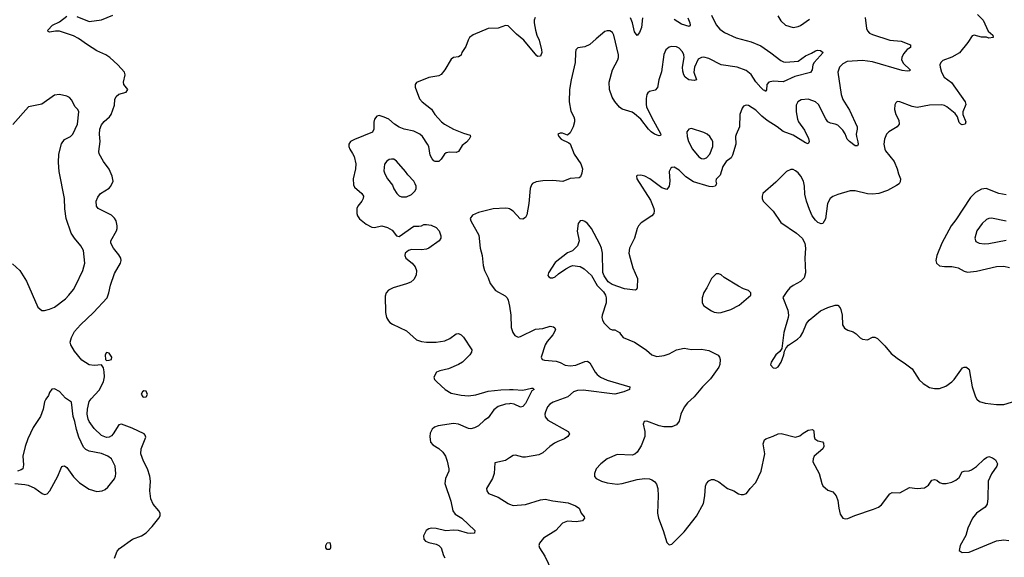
# Model space of a CAD drawing. Header units: inches. Extents: x 2220522 to 2384314, y 721474 to 893490.
# Tile 150 of 256: x 2276049 to 2283994, y 831055 to 835394. Entities that reach past the tile are written whole.
import ezdxf

# ---------------------------------------------------------------- set-up
doc = ezdxf.new("R2010")
doc.units = ezdxf.units.IN
doc.header["$MEASUREMENT"] = 0
doc.layers.add('C2873', color=7, linetype='Continuous')
doc.layers.add('C2883', color=7, linetype='Continuous')

msp = doc.modelspace()

# ---------------------------------------------------------------- linework, layer by layer
at = {"layer": 'C2873', "color": 5}
for points, elevation in [([(2276813, 831047), (2276835.1, 831104.9), (2276854.7, 831125.3), (2276960.1, 831199.9), (2277031.1, 831228.9), (2277068.5, 831251.5), (2277117, 831303), (2277171.6, 831370), (2277182.4, 831390), (2277181.3, 831410), (2277171.5, 831430), (2277124.7, 831484.7), (2277107.2, 831527.2), (2277099.5, 831590), (2277104.2, 831670), (2277099, 831710), (2277079.3, 831770), (2277047.1, 831830), (2277025.8, 831890), (2277029, 831931), (2277065.6, 832025.6), (2277061.5, 832041.5), (2277054, 832050), (2276957, 832097), (2276870, 832128.2), (2276850, 832123.6), (2276801.7, 832050), (2276790, 832036.3), (2276770, 832025.1), (2276750, 832022), (2276710, 832038.7), (2276650, 832093.3), (2276610, 832149.6), (2276600.8, 832170), (2276592.5, 832210), (2276595, 832250), (2276610, 832312), (2276625, 832335), (2276690, 832403.6), (2276725.1, 832470), (2276732.2, 832512.2), (2276731.5, 832551.5), (2276725.2, 832585.2), (2276710, 832608), (2276650, 832602.7), (2276610, 832609.4), (2276550, 832646), (2276490, 832719.5), (2276460.5, 832770), (2276456.9, 832790), (2276468, 832830), (2276490, 832878.4), (2276538.3, 832930), (2276645.1, 833030), (2276753.3, 833150), (2276768.2, 833190), (2276780.4, 833250), (2276813.8, 833346.2), (2276863.1, 833430), (2276867.1, 833450), (2276864.4, 833470), (2276850, 833495.1), (2276804.8, 833550), (2276785.1, 833590), (2276784.5, 833610), (2276828.9, 833690), (2276835, 833710), (2276836.5, 833730), (2276826.3, 833770), (2276813, 833793), (2276790, 833816.4), (2276682.7, 833870), (2276669.5, 833890), (2276665.1, 833930), (2276678.6, 833961.4), (2276702, 833990), (2276770, 834034.9), (2276785.1, 834050), (2276802.4, 834090), (2276795.1, 834130), (2276770, 834187.3), (2276724.2, 834250), (2276691.1, 834311.1), (2276688, 834330), (2276696.8, 834410), (2276691.7, 834470), (2276694.8, 834510), (2276710, 834544.4), (2276730, 834573.7), (2276773.6, 834610), (2276786.9, 834630), (2276814.5, 834705.5), (2276816.3, 834750), (2276826.4, 834773.6), (2276850, 834793), (2276908, 834810), (2276921.2, 834830), (2276889.3, 834870), (2276887, 834890), (2276899.5, 834950), (2276893.2, 834970), (2276839.5, 835030), (2276777, 835090), (2276743.7, 835110), (2276670, 835143.1), (2276594.7, 835190), (2276522.7, 835242.7), (2276484, 835264), (2276370, 835301.4), (2276338, 835302), (2276290, 835293.2), (2276278, 835298), (2276276, 835310), (2276314.5, 835350), (2276370, 835376.4), (2276430, 835422)], 220), ([(2276510, 835419.3), (2276610, 835379.5), (2276710, 835393.8), (2276800.7, 835430)], 220), ([(2280000, 835334.5), (2279990, 835344.4), (2279970, 835347.2), (2279910, 835325.6), (2279830, 835322), (2279708.4, 835271.6), (2279679.6, 835250), (2279667.6, 835230), (2279650, 835179), (2279617.3, 835130), (2279610, 835109), (2279590, 835094), (2279550, 835089.3), (2279530, 835075.1), (2279478, 834990), (2279448.9, 834951.1), (2279430, 834942), (2279350, 834928), (2279251.8, 834888.2), (2279240.4, 834870), (2279241.1, 834850), (2279274.5, 834754.5), (2279295.5, 834730), (2279372.6, 834672.6), (2279399.6, 834630), (2279451.8, 834570), (2279477, 834550), (2279548.4, 834510), (2279630, 834477.8), (2279682.8, 834462.8), (2279686.4, 834450), (2279676.5, 834430), (2279654.6, 834405.4), (2279620.2, 834379.8), (2279590.4, 834329.6), (2279570, 834323), (2279515.6, 834324.4), (2279490, 834320.7), (2279476.3, 834310), (2279450, 834269.3), (2279430.7, 834250), (2279402, 834250), (2279390, 834256), (2279378, 834270), (2279360.1, 834300.1), (2279349.7, 834370), (2279339.7, 834390), (2279299.3, 834450), (2279277.2, 834470), (2279230, 834494.2), (2279150, 834511.7), (2279110, 834527.1), (2279074, 834550), (2279026.9, 834590), (2278990, 834608.7), (2278950, 834620.5), (2278930, 834614.5), (2278912.4, 834590), (2278907.1, 834567.1), (2278905.7, 834510), (2278894.6, 834485.4), (2278750, 834428.3), (2278718.4, 834410), (2278703.6, 834390), (2278704, 834370), (2278711.5, 834350), (2278735.4, 834315.4), (2278746.5, 834290), (2278760.7, 834230), (2278759.7, 834190), (2278740.6, 834110), (2278741, 834061), (2278750, 834043), (2278810, 833990.4), (2278822, 833970), (2278820.3, 833950), (2278810.3, 833930), (2278777, 833890), (2278770.3, 833870), (2278769.1, 833829.1), (2278774.9, 833810), (2278790, 833786.4), (2278844.2, 833744.2), (2278890, 833720.5), (2278910, 833717.1), (2278970, 833730.3), (2279016.7, 833716.7), (2279054.4, 833694.4), (2279090, 833650.8), (2279110, 833643), (2279230, 833728), (2279270, 833727.3), (2279290, 833730.7), (2279310, 833740.7), (2279330, 833742), (2279370, 833735.5), (2279410, 833716.4), (2279432.4, 833690), (2279447.7, 833650), (2279447.3, 833630), (2279434.8, 833610), (2279350, 833549.6), (2279330, 833541.3), (2279290, 833535.8), (2279210, 833539.7), (2279184.9, 833530), (2279159.5, 833510), (2279155.3, 833490), (2279165.3, 833470), (2279215.8, 833430), (2279239.7, 833399.7), (2279250.4, 833370), (2279247.1, 833332.9), (2279230, 833298), (2279204.2, 833275.8), (2279170, 833261.5), (2279062, 833230), (2279024, 833210), (2279004.9, 833190), (2278998, 833162), (2278999.3, 833030), (2279008.2, 832990), (2279023.4, 832963.4), (2279034.8, 832950), (2279056.5, 832936.5), (2279170, 832882), (2279250.3, 832810.3), (2279290, 832795.3), (2279330, 832790.3), (2279409.7, 832790.3), (2279478.3, 832801.7), (2279520.1, 832819.9), (2279570, 832858.8), (2279590, 832861), (2279610, 832851), (2279630, 832830.8), (2279696.3, 832730), (2279694, 832710), (2279680.7, 832690), (2279620.7, 832630), (2279590.8, 832610), (2279510, 832576.2), (2279439.3, 832560.7), (2279411.3, 832550), (2279390.8, 832510), (2279396, 832490), (2279416, 832470), (2279483, 832410), (2279530, 832379.2), (2279610, 832363.2), (2279670, 832358.3), (2279730, 832364.8), (2279830, 832395.7), (2279930, 832406.5), (2280000, 832408.6)], 220), ([(2275990, 833424.4), (2276050.2, 833370.2), (2276103.2, 833283.2), (2276194.4, 833074.4), (2276226.8, 833046.8), (2276250, 833046), (2276290, 833056.3), (2276330, 833074.4), (2276418.2, 833141.8), (2276446.3, 833170), (2276483.6, 833216.4), (2276502.6, 833250), (2276559.1, 833370), (2276574, 833430), (2276563.5, 833530), (2276541.7, 833570), (2276491.1, 833630), (2276464, 833670), (2276422.6, 833790), (2276411.7, 833868.3), (2276411.2, 833950), (2276366.6, 834170), (2276361.5, 834241.5), (2276365.4, 834310), (2276386.6, 834393.4), (2276410, 834426), (2276458, 834450), (2276478, 834470), (2276516.1, 834550), (2276526.9, 834650), (2276518, 834670), (2276494, 834694), (2276470, 834745.2), (2276450, 834766), (2276430, 834777.2), (2276370, 834789.2), (2276330, 834784), (2276226.4, 834713.6), (2276121, 834690), (2275992.8, 834547.2)], 240), ([(2280000, 833866.4), (2279990.6, 833870.6), (2279970, 833872.7), (2279870, 833867.8), (2279750, 833837), (2279703.4, 833816.6), (2279684.9, 833790), (2279688.2, 833770), (2279754.2, 833654.2), (2279763.6, 833550), (2279779.6, 833490), (2279787.7, 833410), (2279798.5, 833370), (2279830.2, 833310), (2279845.8, 833265.8), (2279887.1, 833207.1), (2279965.2, 833165.2), (2279981.3, 833150), (2279991.3, 833131.3), (2280000, 833081.1)], 240), ([(2276010, 831650.4), (2276090, 831643), (2276116.4, 831636.4), (2276170, 831614), (2276230, 831570.8), (2276250, 831562.8), (2276270, 831566), (2276292.3, 831590), (2276357, 831710), (2276380.7, 831770), (2276390, 831786.8), (2276398, 831790), (2276410, 831793.4), (2276430, 831780.7), (2276484.1, 831704.1), (2276530, 831655.3), (2276610, 831603.7), (2276670, 831584.9), (2276715.3, 831590), (2276738.3, 831601.7), (2276760.1, 831619.9), (2276813, 831687), (2276822.9, 831710), (2276825.6, 831730), (2276819.7, 831790), (2276789.6, 831850), (2276758.7, 831870), (2276710, 831891.5), (2276610, 831910.5), (2276583.7, 831923.7), (2276563.8, 831943.8), (2276525.7, 832025.7), (2276506.7, 832086.7), (2276494.5, 832150), (2276479.1, 832190), (2276467.8, 832307.8), (2276418.8, 832338.8), (2276370, 832391.8), (2276330, 832414.5), (2276308.5, 832411.5), (2276290, 832385.2), (2276280.4, 832359.6), (2276258.9, 832330), (2276248.9, 832310), (2276237, 832250), (2276215.3, 832190), (2276156.4, 832103.6), (2276114.3, 832010), (2276092.9, 831950), (2276075.3, 831870), (2276078.4, 831801.6), (2276074, 831770), (2276060.5, 831759.5), (2276032, 831750)], 240), ([(2280000, 832294.5), (2279968.6, 832291.4), (2279910, 832272), (2279875.1, 832244.9), (2279830, 832179.3), (2279798.8, 832161.2), (2279750, 832116), (2279719.2, 832100.8), (2279690, 832093), (2279670, 832094.3), (2279590, 832129.7), (2279550, 832134.8), (2279424.8, 832115.2), (2279394.9, 832105.1), (2279376.3, 832090), (2279362, 832058), (2279357, 832030), (2279364.8, 831984.8), (2279382.3, 831962.3), (2279431.7, 831931.7), (2279462.3, 831902.3), (2279484.7, 831870), (2279498.6, 831830), (2279511.5, 831770), (2279511.5, 831750), (2279485.7, 831690), (2279478.7, 831650), (2279527.6, 831507.6), (2279543.6, 831430), (2279562.7, 831402.7), (2279617, 831370), (2279720.7, 831270), (2279718, 831250), (2279690, 831246.9), (2279662, 831250), (2279590, 831269.8), (2279550, 831272.5), (2279487.7, 831267.7), (2279410, 831288.3), (2279370, 831289.6), (2279350, 831285.1), (2279328.8, 831271.2), (2279307.5, 831227.5), (2279310, 831202), (2279324.1, 831184.1), (2279350, 831173), (2279410, 831160.5), (2279430.3, 831150.3), (2279450, 831130.8), (2279468, 831070), (2279478.4, 831050)], 220), ([(2280000, 831856.3), (2279970, 831835.6), (2279884, 831816), (2279878.4, 831730), (2279863, 831690), (2279814.8, 831610), (2279818.8, 831590), (2279831.3, 831570), (2279910, 831540.4), (2279989.1, 831489.1), (2280000, 831484.9)], 240)]:
    msp.add_lwpolyline(points, dxfattribs=dict(at, elevation=elevation))
for points, elevation in [([(2279050, 834269.5), (2279030, 834264.5), (2279010, 834252.3), (2278992.5, 834227.5), (2278986.2, 834173.8), (2278994.4, 834150), (2279015.5, 834110), (2279058, 834058), (2279068, 834030), (2279090.7, 833990), (2279110, 833973.4), (2279130, 833964.4), (2279170, 833964.9), (2279210, 833982.4), (2279238.4, 834010), (2279247, 834030), (2279247, 834050), (2279239.5, 834070), (2279229.4, 834090), (2279181.1, 834141.1), (2279162, 834170), (2279090, 834253.2), (2279067.2, 834267.2)], 240), ([(2276750, 832708), (2276738, 832690), (2276742, 832650), (2276750, 832642), (2276770, 832644.7), (2276788.4, 832651.6), (2276793.2, 832670), (2276770, 832702)], 220), ([(2277050, 832398.5), (2277038.7, 832390), (2277030, 832372.7), (2277041.3, 832350), (2277050, 832346.2), (2277070, 832350.4), (2277080.3, 832370), (2277070, 832395.1)], 220), ([(2278530, 831118), (2278518, 831130), (2278518, 831150), (2278530, 831171.3), (2278550, 831174), (2278556, 831150), (2278556, 831130), (2278550, 831118)], 180)]:
    msp.add_lwpolyline(points, close=True, dxfattribs=dict(at, elevation=elevation))
at = {"layer": 'C2883', "color": 5}
for points, elevation in [([(2283776.4, 835436.4), (2283823.1, 835390), (2283862.4, 835302.4), (2283900.7, 835270), (2283904.7, 835250), (2283870, 835246), (2283850, 835254), (2283810, 835252.3), (2283750, 835269.4), (2283735.5, 835264.5), (2283700.3, 835210), (2283632.9, 835127.1), (2283570, 835091.1), (2283496.5, 835063.5), (2283481.6, 835050), (2283474, 835030), (2283475.3, 835010), (2283487.9, 834970), (2283508.8, 834930), (2283567.2, 834887.2), (2283678.7, 834730), (2283684.2, 834710), (2283659.5, 834650), (2283660.3, 834630), (2283682.4, 834570), (2283678.8, 834550), (2283653.8, 834546.2), (2283642, 834550), (2283630, 834563.7), (2283616.3, 834610), (2283596, 834636), (2283530, 834691.1), (2283510, 834701.3), (2283490, 834706), (2283390, 834705.1), (2283290, 834685.4), (2283250, 834692.6), (2283150, 834732.3), (2283130, 834733.2), (2283118, 834722), (2283110, 834706), (2283107.3, 834670), (2283119.1, 834630), (2283143.9, 834583.9), (2283144.9, 834550), (2283128.5, 834530), (2283062, 834490), (2283042.7, 834470), (2283026, 834430), (2283022, 834390), (2283028.9, 834350), (2283036.4, 834336.4), (2283105.7, 834250), (2283130, 834191), (2283138.7, 834150), (2283157, 834110), (2283154.7, 834085.3), (2283144.4, 834070), (2283124.7, 834055.3), (2283050, 834016.4), (2282982, 833990), (2282930, 833984.7), (2282890, 833987.6), (2282790, 834012), (2282750, 834012.3), (2282650, 833984.5), (2282610, 833967), (2282588, 833950), (2282566, 833910), (2282550, 833788), (2282530.6, 833749.4), (2282514.8, 833745.2), (2282490, 833756), (2282470, 833775.1), (2282444.7, 833810), (2282421, 833861), (2282398.5, 833930), (2282385.5, 833985.5), (2282381.5, 834050), (2282372.3, 834090), (2282351.1, 834130), (2282330, 834156.9), (2282310, 834175.1), (2282290, 834185.6), (2282270, 834185.6), (2282237.3, 834170), (2282150, 834083.7), (2282045.5, 833990), (2282039.3, 833970), (2282040.4, 833950), (2282048.5, 833930), (2282127.8, 833847.8), (2282190, 833757), (2282316.3, 833670), (2282362, 833630), (2282385.5, 833590), (2282390.4, 833550.4), (2282383.2, 833470), (2282390.2, 833350), (2282378.4, 833310), (2282350, 833280.7), (2282290, 833249.3), (2282264, 833230), (2282238.5, 833201.5), (2282207.7, 833152.3), (2282246.4, 833050), (2282253, 833010), (2282250.6, 832990), (2282214.8, 832870), (2282199.6, 832740.4), (2282183.6, 832716.4), (2282150, 832688), (2282111.3, 832630), (2282107.3, 832607.3), (2282130, 832584.7), (2282150, 832581), (2282170, 832592), (2282194, 832630), (2282215.3, 832690), (2282220.4, 832719.6), (2282234.6, 832745.4), (2282253.6, 832766.4), (2282325.6, 832814.4), (2282350, 832838), (2282369.2, 832870), (2282398, 832942), (2282419, 832970), (2282510, 833043), (2282570, 833070.7), (2282629.5, 833090.5), (2282650, 833090.7), (2282668.5, 833068.5), (2282673.9, 833053.9), (2282684.9, 833010), (2282688.4, 832930), (2282703.1, 832903.1), (2282730, 832887.3), (2282774.2, 832874.2), (2282798, 832858), (2282830, 832826.8), (2282850, 832816), (2282890, 832811.3), (2282930, 832831.3), (2282950, 832831.3), (2282970, 832821), (2283030, 832760.5), (2283080.5, 832700.5), (2283130, 832661.6), (2283197.6, 832617.6), (2283250, 832574.8), (2283307.8, 832487.8), (2283338.7, 832458.7), (2283390, 832424.2), (2283430, 832416), (2283470, 832417.4), (2283522.7, 832437.3), (2283569.8, 832470.2), (2283589.8, 832490.2), (2283657, 832583), (2283670, 832590.6), (2283690, 832590.5), (2283710.4, 832570), (2283734.9, 832430), (2283760.5, 832350), (2283773.4, 832330), (2283793.5, 832313.5), (2283838.5, 832298.5), (2283930, 832287.9), (2283990, 832289), (2284114.5, 832325.5)], 280), ([(2281630.2, 835430), (2281670, 835352.4), (2281698.9, 835318.9), (2281736.4, 835290), (2281830, 835248.1), (2281950, 835215.6), (2282030, 835183.1), (2282110, 835127.6), (2282190, 835063.6), (2282213.3, 835053.3), (2282230.2, 835050.2), (2282330, 835058.9), (2282390, 835103.7), (2282436.9, 835123.1), (2282470, 835143.1), (2282487.7, 835147.7), (2282510, 835144.4), (2282533.4, 835130), (2282458.8, 835050), (2282449.2, 835030), (2282443.2, 834990), (2282430.9, 834969.1), (2282303.8, 834936.2), (2282210, 834893.8), (2282130, 834897.3), (2282094.9, 834890), (2282078, 834870), (2282075, 834825), (2282070, 834815.1), (2282063.1, 834823.1), (2282050, 834826), (2282030, 834845.8), (2281990, 834891.3), (2281950, 834951.3), (2281910, 834983.4), (2281838.4, 835010), (2281710, 835030.5), (2281610, 835080.4), (2281570, 835091.5), (2281550, 835089.8), (2281524.7, 835075.3), (2281493.2, 835010), (2281487.5, 834970), (2281510.3, 834909.7), (2281490, 834902.7), (2281447.6, 834910), (2281419.8, 834930), (2281408.8, 834948.8), (2281399.6, 834979.6), (2281395.9, 835010), (2281409.2, 835090), (2281407.2, 835110), (2281396.1, 835136.1), (2281370, 835165.1), (2281350, 835176.1), (2281310, 835177.6), (2281288.5, 835171.5), (2281262, 835150), (2281246.8, 835113.2), (2281227.3, 834972.7), (2281205.7, 834910), (2281194.4, 834845.6), (2281175.6, 834824.4), (2281130, 834813.7), (2281117, 834803), (2281108.9, 834791.1), (2281103.1, 834756.9), (2281102.7, 834710), (2281107.5, 834690), (2281146.7, 834606.7), (2281222.8, 834470), (2281220, 834460), (2281210, 834456.4), (2281170, 834469.9), (2281144.3, 834490), (2281123.6, 834510), (2281061.5, 834590), (2281010, 834635.6), (2280990, 834648.3), (2280911.2, 834671.2), (2280890, 834687.6), (2280850, 834734.7), (2280830, 834769.6), (2280807.9, 834830), (2280806.6, 834890), (2280833.5, 834990), (2280876.1, 835070), (2280881.8, 835090), (2280880.8, 835110), (2280842, 835270), (2280833, 835290), (2280810, 835304.2), (2280790, 835304.2), (2280770, 835297.6), (2280699.4, 835240.6), (2280650, 835193.6), (2280610, 835175.6), (2280553.4, 835166.6), (2280537.3, 835150), (2280532.5, 835127.5), (2280532, 835050), (2280498.3, 834910), (2280486.3, 834830), (2280482.4, 834730), (2280497.1, 834657.1), (2280521, 834610), (2280526, 834590), (2280524.7, 834570), (2280514, 834530), (2280490, 834482), (2280470, 834462), (2280430, 834477.2), (2280410, 834479), (2280392, 834470), (2280398, 834450), (2280418, 834430), (2280481, 834401), (2280490, 834392), (2280521.6, 834310), (2280577.6, 834230), (2280590.3, 834190), (2280585.3, 834154.7), (2280575.2, 834124.8), (2280562.8, 834117.2), (2280490, 834113.2), (2280432.4, 834087.6), (2280350, 834096.3), (2280270, 834092.3), (2280215.9, 834084.1), (2280188, 834072), (2280179.1, 834060.9), (2280168.3, 834031.7), (2280157.6, 833910), (2280139.9, 833820.1), (2280130, 833798), (2280110, 833782.9), (2280086.7, 833786.7), (2280030, 833847.6), (2280010, 833862), (2280000, 833866.4)], 240), ([(2280208.3, 835411.7), (2280199.7, 835390), (2280199.7, 835370), (2280210.2, 835310), (2280222.3, 835270), (2280241.5, 835230), (2280260.2, 835150), (2280262, 835130), (2280250, 835100.5), (2280230, 835096.3), (2280222.9, 835102.9), (2280115.4, 835230), (2280057.8, 835277.8), (2280000, 835334.5)], 220), ([(2282870, 835411.3), (2282882.8, 835322.8), (2282890, 835304.4), (2282906.5, 835286.5), (2282930, 835275), (2283069.5, 835229.5), (2283161.6, 835221.6), (2283237.3, 835190), (2283236.3, 835170), (2283210, 835153.3), (2283180.7, 835119.3), (2283167.6, 835090), (2283165.2, 835070), (2283180.5, 835040.5), (2283234.4, 834990), (2283234, 834986), (2283230, 834981.2), (2283210, 834978.9), (2283170, 834985), (2282930, 835054.3), (2282850, 835065), (2282724.6, 835055.4), (2282690, 835036.9), (2282663.1, 835010), (2282650.3, 834969.7), (2282676.5, 834790), (2282691.3, 834750), (2282743.4, 834663.4), (2282805.2, 834530), (2282806.5, 834510), (2282798.9, 834470), (2282800.2, 834450), (2282813, 834407), (2282815, 834390), (2282810, 834375.1), (2282790, 834375.1), (2282744.2, 834410), (2282727.1, 834430), (2282710, 834471.6), (2282690, 834502.4), (2282650, 834542.9), (2282630, 834551.8), (2282590, 834559.6), (2282569.8, 834569.8), (2282552.9, 834592.9), (2282495.8, 834710), (2282470.8, 834730.8), (2282450, 834740.5), (2282410, 834753.3), (2282353.7, 834746.3), (2282327.6, 834732.4), (2282315.3, 834704.7), (2282315.6, 834650), (2282324.7, 834590), (2282332.6, 834570), (2282381.9, 834501.9), (2282414.1, 834434.1), (2282419, 834410), (2282410, 834392), (2282390, 834399.8), (2282290, 834461.6), (2282210.4, 834490.4), (2282161.1, 834530), (2282080.5, 834580.5), (2282036.8, 834616.8), (2281990, 834664.2), (2281930, 834700.9), (2281910, 834705.2), (2281890, 834695.3), (2281879.1, 834680.9), (2281859.1, 834630), (2281857.3, 834530), (2281830, 834468), (2281826, 834450), (2281826.7, 834390), (2281799.9, 834300.1), (2281790, 834279.3), (2281750, 834249), (2281722.8, 834210), (2281699.8, 834140.2), (2281670, 834106), (2281666, 834090), (2281671.3, 834070), (2281662, 834050), (2281635.9, 834044.1), (2281613, 834047), (2281484.8, 834084.8), (2281425.1, 834125.1), (2281370, 834179.6), (2281330, 834203.7), (2281310, 834201.2), (2281303.8, 834196.2), (2281290.8, 834170), (2281294, 834090), (2281290.8, 834050), (2281270, 834024), (2281230, 834037.2), (2281133.2, 834110), (2281094, 834130), (2281061.6, 834138.4), (2281030, 834136), (2281026, 834130), (2281029, 834109), (2281137.6, 833937.6), (2281166.7, 833870), (2281168.4, 833850), (2281164.9, 833830), (2281148.7, 833811.3), (2281064.8, 833755.2), (2281041.7, 833730), (2281031.1, 833708.9), (2281009.3, 833630.7), (2280969.1, 833550), (2280965.2, 833510), (2280974, 833470), (2280996.5, 833390), (2281034.4, 833305.6), (2281030.9, 833229.1), (2281024.7, 833215.3), (2281014, 833210), (2280930, 833222), (2280830, 833258), (2280798.4, 833278.4), (2280765.6, 833325.6), (2280754, 833354), (2280751.2, 833510), (2280743, 833550), (2280730, 833582.7), (2280661.6, 833710), (2280630, 833749.5), (2280610, 833765.1), (2280590, 833772), (2280570.6, 833769.4), (2280554.8, 833750), (2280548.3, 833688.3), (2280564, 833610), (2280550.8, 833570), (2280510.3, 833529.7), (2280470, 833513.2), (2280370, 833433.2), (2280316, 833350), (2280311.3, 833330), (2280319.8, 833319.8), (2280331.1, 833311.1), (2280350, 833311), (2280370, 833318.8), (2280396.6, 833343.4), (2280455.8, 833384.2), (2280490, 833403.1), (2280510, 833408.8), (2280570, 833401.1), (2280603.6, 833383.6), (2280662, 833330), (2280708.1, 833248.1), (2280758.4, 833198.4), (2280776.3, 833170), (2280782, 833150), (2280781.6, 833110), (2280748.2, 833010), (2280746, 832990), (2280750.5, 832970), (2280765.5, 832945.5), (2280810, 832898.8), (2280830, 832890.7), (2280852, 832890), (2280890, 832870.5), (2280895.9, 832855.9), (2280918, 832830), (2281010, 832790.7), (2281048.1, 832768.1), (2281106.6, 832726.6), (2281150, 832688.2), (2281190, 832674.9), (2281250, 832683.1), (2281290, 832696), (2281350, 832728.8), (2281410, 832743.8), (2281470, 832731.8), (2281550, 832733.8), (2281610, 832724.9), (2281686, 832686), (2281696.3, 832670), (2281700.5, 832650), (2281699.3, 832610), (2281690.5, 832590), (2281623.7, 832496.3), (2281557.3, 832430), (2281490.3, 832349.7), (2281437.4, 832302.6), (2281410, 832266.6), (2281383.7, 832210), (2281370, 832154), (2281350, 832124.5), (2281310, 832107.8), (2281246.9, 832106.9), (2281210, 832115.1), (2281110, 832152.3), (2281088, 832152), (2281078.8, 832130), (2281093.4, 832070), (2281092.7, 832030), (2281064.4, 831955.6), (2281030, 831902.7), (2281011.9, 831888.1), (2280990, 831879.6), (2280870, 831885.4), (2280790, 831849.7), (2280737, 831810), (2280700.4, 831770), (2280686.4, 831730), (2280686.6, 831706.6), (2280701, 831690), (2280744.7, 831670), (2280790, 831656.4), (2280870, 831644.9), (2280910, 831650.4), (2281030, 831683.8), (2281090, 831690.7), (2281130, 831687.3), (2281150, 831680.7), (2281170, 831666.8), (2281186.2, 831646.2), (2281199.3, 831610), (2281201.6, 831550), (2281196.3, 831410), (2281202.8, 831370), (2281241, 831270), (2281270, 831174), (2281290, 831154), (2281310, 831162), (2281410, 831261), (2281510, 831386.8), (2281566.3, 831490), (2281577.6, 831550), (2281582.7, 831630), (2281589.6, 831650.4), (2281610, 831671), (2281630, 831682.8), (2281650, 831682.8), (2281690, 831664), (2281761, 831610), (2281810, 831590.6), (2281850, 831566.8), (2281870, 831560.7), (2281890, 831560.7), (2281914, 831570), (2281944, 831610), (2281990, 831657.3), (2282031.3, 831750), (2282060.4, 831890), (2282047.3, 831970), (2282058, 832002), (2282068.2, 832011.8), (2282128.4, 832031.6), (2282170, 832052.4), (2282194, 832054), (2282310, 832024), (2282344.8, 832035.2), (2282370, 832057.3), (2282410, 832082), (2282446, 832086), (2282456.8, 832076.8), (2282458.8, 832030), (2282464.7, 832010), (2282490, 831996), (2282526, 831986), (2282534.8, 831974.8), (2282538.8, 831950), (2282530, 831929.2), (2282460.7, 831870), (2282450.6, 831850), (2282450, 831824.7), (2282499.3, 831730), (2282520.7, 831650), (2282530.5, 831630.5), (2282570, 831596), (2282610, 831582), (2282638, 831550), (2282650, 831514), (2282657.3, 831450), (2282670, 831402), (2282690, 831371.3), (2282710, 831366), (2282730, 831366.8), (2282787.7, 831392.3), (2282938, 831442), (2282979.7, 831460.3), (2283002.9, 831477.1), (2283070, 831566), (2283090, 831578.8), (2283150, 831574.8), (2283230, 831618.8), (2283290, 831610.7), (2283350, 831614.8), (2283382.5, 831637.5), (2283410, 831676), (2283430, 831682.8), (2283450, 831676), (2283470, 831658.8), (2283494, 831650), (2283526, 831650), (2283570, 831660.7), (2283602.7, 831677.3), (2283630, 831698), (2283654.6, 831745.4), (2283669.3, 831750.7), (2283710, 831753.4), (2283730, 831760.7), (2283770, 831788), (2283830, 831848), (2283850, 831861.6), (2283870, 831868.2), (2283898.7, 831858.7), (2283922, 831842), (2283938, 831810), (2283934, 831790), (2283890, 831729.6), (2283863.2, 831670), (2283862.2, 831530), (2283855.8, 831484.2), (2283840.2, 831459.8), (2283770.2, 831410), (2283736.5, 831370), (2283699, 831290), (2283682.6, 831230), (2283636.4, 831150), (2283630.6, 831110.6), (2283653.2, 831093.2), (2283710, 831096.4), (2283930, 831188.2), (2283990, 831196.3), (2284030.6, 831190.6)], 260), ([(2281073.8, 835410), (2281064.9, 835330), (2281050, 835292), (2281030, 835266), (2281010, 835296), (2280993.6, 835370), (2280978.8, 835410)], 220), ([(2281439.3, 835410), (2281456, 835370), (2281458, 835350), (2281450, 835338), (2281390, 835356.8), (2281330, 835396.5)], 220), ([(2282166.2, 835426.2), (2282190, 835384.9), (2282227.3, 835350), (2282290, 835330.6), (2282330, 835339.3), (2282350, 835348.5), (2282420.7, 835399.3)], 260), ([(2284010, 833981.7), (2283950, 833992.3), (2283848.4, 834031.6), (2283810, 834026), (2283760.4, 833999.6), (2283722, 833958), (2283602.2, 833777.8), (2283565.6, 833730), (2283488.4, 833590), (2283448.9, 833490), (2283440.3, 833450), (2283447.7, 833427.7), (2283470, 833408.5), (2283510, 833400.8), (2283570, 833402.4), (2283597.4, 833397.4), (2283620.7, 833390), (2283670, 833363.8), (2283696.4, 833356.4), (2283770, 833364.6), (2283930, 833401.8), (2283990, 833403.6), (2284034.6, 833394.6)], 320), ([(2284010, 833767.6), (2283890, 833791.3), (2283870, 833789.6), (2283850, 833780.5), (2283815.8, 833750), (2283772.4, 833690), (2283755.5, 833630), (2283764.2, 833604.2), (2283790, 833590.5), (2283830, 833584.6), (2283870, 833587.9), (2284010, 833614.3)], 340), ([(2280000, 833081.1), (2280012.3, 833010), (2280015.2, 832910), (2280028, 832868), (2280043.8, 832843.8), (2280070, 832832.2), (2280090, 832836), (2280210, 832896.5), (2280270, 832902), (2280330, 832920.5), (2280355.2, 832915.2), (2280367.1, 832907.1), (2280373.4, 832890), (2280350.4, 832850), (2280304.2, 832795.8), (2280288.9, 832770), (2280257.1, 832670), (2280266, 832650), (2280284.8, 832644.8), (2280377.7, 832637.7), (2280410, 832627.9), (2280450, 832606.9), (2280490, 832599.1), (2280535.4, 832604.6), (2280610, 832635.3), (2280630, 832637), (2280650, 832625.5), (2280691.7, 832550), (2280709.4, 832529.4), (2280736.4, 832510), (2280790, 832483.5), (2280971, 832430), (2280970.7, 832410), (2280924.9, 832390), (2280850, 832370.6), (2280596, 832404), (2280550, 832401.1), (2280518.4, 832390), (2280471.2, 832348.8), (2280353, 832307), (2280326.4, 832290), (2280308.8, 832270), (2280290.3, 832230), (2280286.7, 832210), (2280290, 832187.7), (2280310, 832162), (2280474.8, 832070), (2280484, 832050), (2280470.7, 832030), (2280446, 832010), (2280390, 831989.6), (2280364.5, 831975.5), (2280325.5, 831950), (2280270, 831897), (2280237.2, 831882.8), (2280130, 831863.5), (2280110, 831863.5), (2280050, 831878.4), (2280030, 831877), (2280000, 831856.3)], 240), ([(2280000, 832408.6), (2280030, 832409.4), (2280110, 832403.5), (2280179.2, 832419.2), (2280190, 832419.1), (2280200.7, 832410), (2280181.8, 832398.2), (2280130, 832296.3), (2280110, 832271.3), (2280090, 832266.6), (2280039.3, 832290), (2280010, 832295.5), (2280000, 832294.5)], 220), ([(2280000, 831484.9), (2280030, 831473.7), (2280130, 831480.7), (2280250, 831518), (2280290, 831523.2), (2280350, 831510.2), (2280475, 831495), (2280533.4, 831470), (2280562, 831450), (2280580.7, 831410), (2280602.5, 831382.5), (2280607.3, 831370), (2280590, 831349.7), (2280538.5, 831341.5), (2280470, 831345.1), (2280430, 831331.3), (2280375.5, 831270), (2280274.8, 831210), (2280242.8, 831170), (2280238.8, 831150), (2280242.8, 831130), (2280285.1, 831065.1), (2280339.5, 830950)], 240)]:
    msp.add_lwpolyline(points, dxfattribs=dict(at, elevation=elevation))
for points, elevation in [([(2281470, 834517), (2281448.2, 834511.8), (2281430.8, 834490), (2281433.4, 834450), (2281446.4, 834410), (2281478.4, 834350), (2281530, 834287.3), (2281550, 834274.8), (2281568.9, 834271.1), (2281590, 834278), (2281617.2, 834310), (2281640.9, 834370), (2281640.9, 834410), (2281632, 834430), (2281618, 834450), (2281595.1, 834470), (2281570, 834482.9)], 260), ([(2281690, 833342), (2281670, 833342), (2281630, 833304), (2281594, 833230), (2281568.6, 833191.4), (2281557.1, 833150), (2281557.1, 833110), (2281570, 833085.5), (2281630, 833044.9), (2281652.5, 833032.5), (2281690, 833028.4), (2281710, 833030.4), (2281786.2, 833053.8), (2281855.3, 833090), (2281948, 833170), (2281948, 833190), (2281930, 833208), (2281890, 833222), (2281850, 833244), (2281734.5, 833314.5), (2281710, 833335.3)], 280)]:
    msp.add_lwpolyline(points, close=True, dxfattribs=dict(at, elevation=elevation))

doc.saveas('drawing.dxf')
